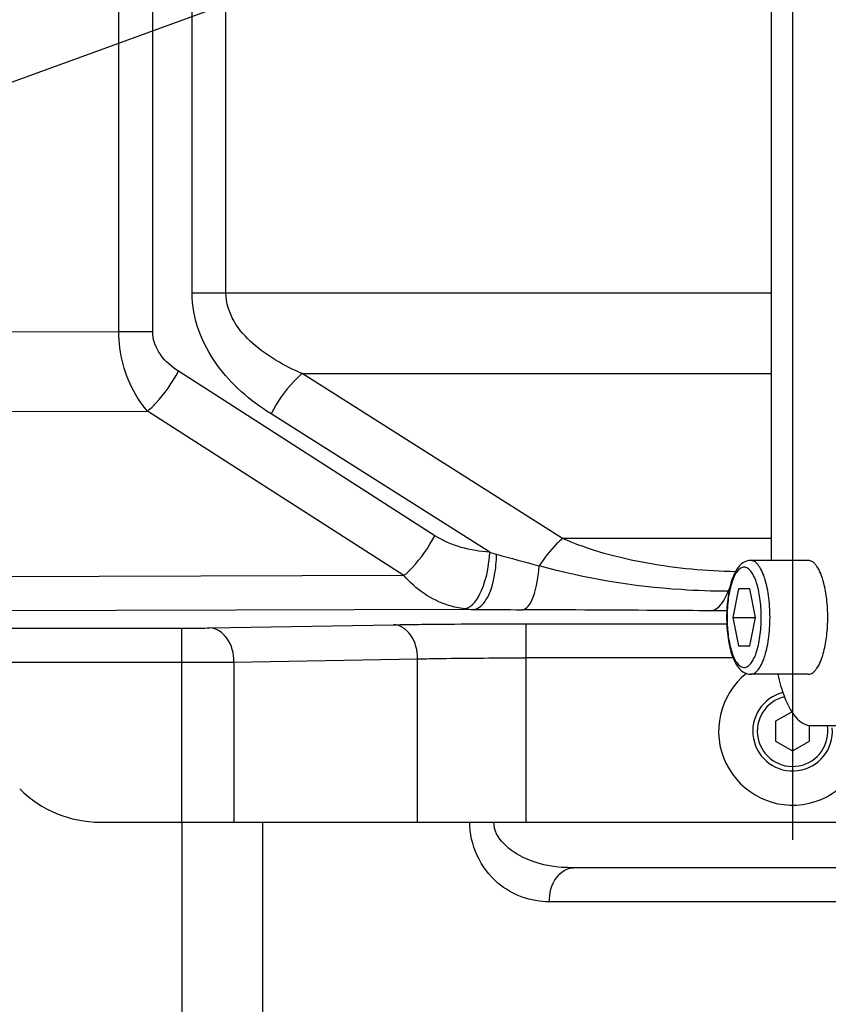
# Model space of a CAD drawing. Header units: millimetres. Extents: x 0 to 5945, y 0 to 4205.
# Tile 20 of 76: x 3023 to 3094, y 784 to 870. Entities that reach past the tile are written whole.
import ezdxf

# ---------------------------------------------------------------- set-up
doc = ezdxf.new("R2010")
doc.units = ezdxf.units.MM
doc.header["$LTSCALE"] = 326.975
doc.linetypes.add('CENTER', pattern=[0.6, 0.375, -0.075, 0.075, -0.075])
doc.layers.get('0').update_dxf_attribs({"linetype": 'CONTINUOUS'})
for name, color, linetype in [('204101000019_DXF_AXIS', 7, 'CONTINUOUS'), ('204101000019_DXF_DIMENSION', 7, 'CONTINUOUS'), ('204101000019DXF_CONTINUOUS_LINE', 7, 'CONTINUOUS'), ('304103000016DXF_CONTINUOUS_LINE', 7, 'CONTINUOUS'), ('304105000102DXF_CONTINUOUS_LINE', 7, 'CONTINUOUS'), ('304105000233DXF_CONTINUOUS_LINE', 7, 'CONTINUOUS'), ('304107000024DXF_CONTINUOUS_LINE', 7, 'CONTINUOUS'), ('501023000016DXF_CONTINUOUS_LINE', 7, 'CONTINUOUS'), ('501023000025DXF_CONTINUOUS_LINE', 7, 'CONTINUOUS')]:
    doc.layers.add(name, color=color, linetype=linetype)
doc.styles.get("Standard").update_dxf_attribs({"font": 'txt', "width": 0.7})
doc.dimstyles.new('DIMSTYLE_3', dxfattribs={"dimtxt": 17.5, "dimasz": 15, "dimexe": 1.5, "dimexo": 0, "dimgap": 1.75, "dimtad": 0, "dimtih": 1, "dimtoh": 1, "dimdec": 1, "dimdsep": 46, "dimtxsty": 'Standard', "dimblk": '_FILLED', "dimblk1": '_FILLED', "dimblk2": '_FILLED', "dimcen": 0.09, "dimclrt": 5, "dimazin": 2, "dimtp": 0.5, "dimtm": 0.5, "dimtfac": 1, "dimtdec": 4, "dimtofl": 0, "dimtmove": 0, "dimatfit": 3, "dimldrblk": '_FILLED', "dimfxl": 1, "dimtolj": 1, "dimarcsym": 0})

# ---------------------------------------------------------------- blocks, each defined once
blk = doc.blocks.new('*D23')
at = {"layer": '204101000019_DXF_DIMENSION', "color": 2, "linetype": 'Continuous', "transparency": 16777216}
for q in [(2788.599, 779.611), (3411.924, 889.52)]:
    blk.add_line((3090.571, 889.52), q, dxfattribs=at)
for start, end in [(290.05304, 360), (200, 280.87249)]:
    blk.add_arc((3090.571, 889.52), 313.852, start, end, dxfattribs=at)
for points in [[(3405.815, 874.483), (3404.424, 889.52), (3402.316, 874.566)], [(2802.742, 768.845), (2795.647, 782.176), (2799.483, 767.57)]]:
    blk.add_solid(points, dxfattribs=at)
blk = doc.blocks.new('_FILLED')
at = {"color": 0, "linetype": 'ByBlock'}
blk.add_solid([(0, 0), (-1, 0.1167), (-1, -0.1167)], dxfattribs=at)

msp = doc.modelspace()

# ---------------------------------------------------------------- linework, layer by layer
at = {"layer": '204101000019_DXF_AXIS', "color": 7, "linetype": 'CENTER'}
msp.add_line((3090.571, 889.52), (3090.571, 797.962), dxfattribs=at)
at = {"layer": '204101000019DXF_CONTINUOUS_LINE', "color": 2, "linetype": 'Continuous'}
msp.add_line((3090.571, 889.52), (1736.789, 396.783), dxfattribs=at)
msp.add_circle((3090.571, 889.52), 390, dxfattribs=at)
at = {"layer": '304103000016DXF_CONTINUOUS_LINE', "color": 9, "linetype": 'Continuous'}
for p, q in [((3036.929, 691.02), (3036.929, 799.52)), ((3044, 691.02), (3044, 799.52)), ((3111.924, 792.52), (3069.193, 792.52))]:
    msp.add_line(p, q, dxfattribs=at)
at = {"layer": '304103000016DXF_CONTINUOUS_LINE', "color": 7, "linetype": 'Continuous'}
msp.add_line((3114.046, 795.52), (3071.314, 795.52), dxfattribs=at)
at = {"layer": '304103000016DXF_CONTINUOUS_LINE', "color": 9, "linetype": 'Continuous'}
for points, knots in [([(3069.193, 792.52), (3067.588, 792.52), (3063.903, 793.807), (3062.189, 797.556), (3062.193, 799.52)], [0, 0, 0, 0, 0.449568, 1, 1, 1, 1]), ([(3071.314, 795.52), (3069.907, 795.52), (3067.168, 795.818), (3064.312, 798.085), (3064.314, 799.519)], [0, 0, 0, 0, 0.495332, 1, 1, 1, 1]), ([(3069.193, 792.52), (3069.193, 793.257), (3069.473, 794.627), (3070.735, 795.52), (3071.314, 795.52)], [0, 0, 0, 0, 0.559768, 1, 1, 1, 1])]:
    msp.add_open_spline(points, degree=3, knots=knots, dxfattribs=at)
at = {"layer": '304105000102DXF_CONTINUOUS_LINE', "color": 7, "linetype": 'Continuous'}
msp.add_arc((3090.571, 807.52), 6.5, 128.66127, 360, dxfattribs=at)
at = {"layer": '304105000233DXF_CONTINUOUS_LINE', "color": 7, "linetype": 'Continuous'}
for p, q in [((3088.702, 965.52), (3088.702, 822.52)), ((3092.122, 808.02), (3133.527, 808.02))]:
    msp.add_line(p, q, dxfattribs=at)
msp.add_open_spline([(3089.273, 812.487), (3089.417, 811.856), (3089.749, 810.712), (3090.457, 809.08), (3091.454, 808.02), (3092.122, 808.02)], degree=3, knots=[0, 0, 0, 0, 0.351634, 0.636754, 1, 1, 1, 1], dxfattribs=at)
at = {"layer": '304107000024DXF_CONTINUOUS_LINE', "color": 9, "linetype": 'Continuous'}
for p, q in [((3031.348, 842.641), (3031.348, 939.399)), ((3034.33, 842.641), (3034.33, 939.399)), ((3037.793, 846.009), (3037.793, 936.031)), ((3040.774, 846.009), (3040.774, 936.031)), ((3088.702, 846.009), (3037.793, 846.009)), ((2974.576, 842.466), (3031.348, 842.641)), ((3031.348, 842.641), (3034.33, 842.641)), ((3059.128, 824.696), (3036.596, 839.142)), ((3047.461, 838.938), (3088.702, 838.938)), ((3070.355, 824.449), (3047.461, 838.938)), ((2975.095, 835.456), (3033.874, 835.637)), ((3056.409, 821.19), (3033.874, 835.637)), ((3063.951, 823.241), (3044.735, 835.402)), ((3088.702, 824.449), (3070.355, 824.449)), ((3056.409, 821.19), (2984.882, 820.971)), ((3084.984, 819.807), (3084.909, 819.808)), ((3062.524, 818.218), (2986.099, 817.983)), ((3084.787, 818.084), (3083.317, 818.096)), ((3039.354, 816.589), (3055.496, 816.871)), ((3067.163, 813.956), (3067.163, 816.956)), ((3067.163, 816.956), (3084.787, 816.956)), ((2933.56, 816.572), (3036.879, 816.572)), ((3036.879, 799.52), (3036.879, 816.572)), ((2933.559, 813.572), (3036.879, 813.572)), ((3041.475, 813.59), (3057.617, 813.872)), ((3041.475, 813.59), (3041.475, 799.52)), ((3057.617, 799.52), (3057.617, 813.872)), ((3067.163, 799.52), (3067.164, 813.956)), ((3085.349, 813.956), (3067.164, 813.956))]:
    msp.add_line(p, q, dxfattribs=at)
at = {"layer": '304107000024DXF_CONTINUOUS_LINE', "color": 7, "linetype": 'Continuous'}
msp.add_line((3029.714, 799.52), (3098.571, 799.52), dxfattribs=at)
at = {"layer": '304107000024DXF_CONTINUOUS_LINE', "color": 9, "linetype": 'Continuous'}
for centre, radius, start, end in [((3069.58, 841.292), 18.908, 252.68092, 254.59347), ((3180.716, 1244.583), 437.232, 254.59319, 255.10058), ((3090.187, 817.865), 5.624, 156.56893, 159.79481), ((3062.649, 826.002), 7.785, 263.46537, 269.08077), ((3076.84, 2657.825), 1839.663, 269.554128, 269.688727)]:
    msp.add_arc(centre, radius, start, end, dxfattribs=at)
at = {"layer": '304107000024DXF_CONTINUOUS_LINE', "color": 7, "linetype": 'Continuous'}
msp.add_arc((3029.714, 809.52), 10, 225, 270, dxfattribs=at)
at = {"layer": '304107000024DXF_CONTINUOUS_LINE', "color": 9, "linetype": 'Continuous'}
for points, knots in [([(3044.735, 835.402), (3042.921, 836.55), (3039.499, 839.404), (3037.793, 843.794), (3037.793, 846.009)], [0, 0, 0, 0, 0.492074, 1, 1, 1, 1]), ([(3047.461, 838.938), (3045.914, 839.616), (3043.646, 840.881), (3041.329, 843.428), (3040.774, 845.151), (3040.774, 846.009)], [0, 0, 0, 0, 0.496536, 0.747637, 1, 1, 1, 1]), ([(3033.874, 835.637), (3033.491, 836.08), (3032.018, 838.124), (3031.357, 840.716), (3031.348, 842.641)], [0, 0, 0, 0, 0.233247, 1, 1, 1, 1]), ([(3036.596, 839.142), (3036.002, 839.523), (3034.883, 840.468), (3034.33, 841.912), (3034.33, 842.641)], [0, 0, 0, 0, 0.491896, 1, 1, 1, 1]), ([(3033.874, 835.637), (3034.132, 835.851), (3035.203, 836.882), (3036.06, 838.125), (3036.596, 839.142)], [0, 0, 0, 0, 0.225541, 1, 1, 1, 1]), ([(3047.462, 838.938), (3047.203, 838.724), (3046.126, 837.685), (3045.269, 836.43), (3044.735, 835.402)], [0, 0, 0, 0, 0.224864, 1, 1, 1, 1]), ([(3056.407, 821.191), (3056.664, 821.405), (3057.735, 822.437), (3058.593, 823.679), (3059.128, 824.696)], [0, 0, 0, 0, 0.225541, 1, 1, 1, 1]), ([(3070.356, 824.449), (3070.172, 824.297), (3069.396, 823.579), (3068.741, 822.736), (3068.294, 822.051)], [0, 0, 0, 0, 0.225314, 1, 1, 1, 1]), ([(3085.56, 821.529), (3082.97, 821.575), (3077.792, 822.05), (3072.731, 823.409), (3070.355, 824.449)], [0, 0, 0, 0, 0.499684, 1, 1, 1, 1]), ([(3061.763, 818.267), (3062.47, 818.41), (3063.61, 820.331), (3063.892, 822.092), (3063.951, 823.241)], [0, 0, 0, 0, 0.385236, 1, 1, 1, 1]), ([(3066.846, 818.189), (3067.036, 818.2), (3067.467, 818.558), (3068.028, 819.864), (3068.224, 821.119), (3068.294, 822.051)], [0, 0, 0, 0, 0.132791, 0.346651, 1, 1, 1, 1]), ([(3084.909, 819.808), (3083.533, 819.813), (3077.939, 820.011), (3072.356, 820.9), (3068.294, 822.051)], [0, 0, 0, 0, 0.245782, 1, 1, 1, 1]), ([(3061.763, 818.267), (3061.276, 818.324), (3059.251, 818.751), (3057.434, 820.002), (3056.408, 821.19)], [0, 0, 0, 0, 0.238303, 1, 1, 1, 1]), ([(3062.525, 818.218), (3062.982, 818.236), (3063.96, 819.293), (3064.231, 820.443), (3064.37, 821.186)], [0, 0, 0, 0, 0.377169, 1, 1, 1, 1]), ([(3083.317, 818.096), (3083.471, 818.102), (3084.27, 818.36), (3084.677, 819.198), (3084.909, 819.808)], [0, 0, 0, 0, 0.191178, 1, 1, 1, 1]), ([(3083.317, 818.096), (3081.983, 818.107), (3076.493, 818.147), (3071.003, 818.167), (3066.846, 818.189)], [0, 0, 0, 0, 0.24288, 1, 1, 1, 1]), ([(3055.496, 816.871), (3056.329, 816.886), (3060.218, 816.94), (3064.108, 816.956), (3067.163, 816.956)], [0, 0, 0, 0, 0.214301, 1, 1, 1, 1]), ([(3057.617, 813.872), (3057.611, 814.605), (3057.318, 815.964), (3056.075, 816.861), (3055.496, 816.871)], [0, 0, 0, 0, 0.558826, 1, 1, 1, 1]), ([(3036.879, 816.572), (3037.107, 816.572), (3037.932, 816.573), (3038.757, 816.579), (3039.354, 816.589)], [0, 0, 0, 0, 0.275896, 1, 1, 1, 1]), ([(3041.475, 813.59), (3041.469, 814.323), (3041.176, 815.682), (3039.933, 816.579), (3039.354, 816.589)], [0, 0, 0, 0, 0.558826, 1, 1, 1, 1]), ([(3036.879, 813.572), (3037.302, 813.572), (3038.834, 813.574), (3040.366, 813.58), (3041.475, 813.59)], [0, 0, 0, 0, 0.275899, 1, 1, 1, 1]), ([(3057.617, 813.872), (3058.298, 813.886), (3061.481, 813.94), (3064.664, 813.956), (3067.164, 813.956)], [0, 0, 0, 0, 0.214298, 1, 1, 1, 1])]:
    msp.add_open_spline(points, degree=3, knots=knots, dxfattribs=at)
for points in [[(3063.951, 823.241), (3062.275, 823.346), (3060.542, 823.79), (3059.128, 824.696)], [(3064.37, 821.186), (3064.486, 821.804), (3064.544, 822.434), (3064.556, 823.063)]]:
    msp.add_open_spline(points, degree=3, dxfattribs=at)
at = {"layer": '501023000016DXF_CONTINUOUS_LINE', "color": 7, "linetype": 'Continuous'}
for p, q in [((3090.522, 809.224), (3089.071, 808.386)), ((3089.071, 808.386), (3089.071, 806.654)), ((3092.071, 806.654), (3092.071, 808.037)), ((3089.071, 806.654), (3090.571, 805.788)), ((3090.571, 805.788), (3092.071, 806.654))]:
    msp.add_line(p, q, dxfattribs=at)
msp.add_arc((3090.571, 807.52), 3.5, 103.66176, 4.55978, dxfattribs=at)
at = {"layer": '501023000016DXF_CONTINUOUS_LINE', "color": 9, "linetype": 'Continuous'}
msp.add_arc((3090.571, 807.52), 3.1, 103.02, 9.30012, dxfattribs=at)
at = {"layer": '501023000025DXF_CONTINUOUS_LINE', "color": 7, "linetype": 'Continuous'}
for p, q in [((3091.951, 822.52), (3086.877, 822.52)), ((3085.819, 820.02), (3085.326, 817.52)), ((3086.807, 820.02), (3085.819, 820.02)), ((3087.3, 817.52), (3086.807, 820.02)), ((3085.326, 817.52), (3087.3, 817.52)), ((3085.326, 817.52), (3085.819, 815.02)), ((3086.807, 815.02), (3087.3, 817.52)), ((3085.819, 815.02), (3086.807, 815.02)), ((3091.951, 812.52), (3086.877, 812.52))]:
    msp.add_line(p, q, dxfattribs=at)
for points, knots in [([(3086.877, 822.52), (3086.687, 822.52), (3086.304, 822.416), (3085.857, 822.032), (3085.518, 821.515), (3085.25, 820.887), (3085.04, 820.153), (3084.83, 819.025), (3084.772, 818.131), (3084.772, 817.52)], [0, 0, 0, 0, 0.097278, 0.193688, 0.296391, 0.412065, 0.542713, 0.686848, 1, 1, 1, 1]), ([(3093.317, 820.527), (3093.244, 820.811), (3093.085, 821.318), (3092.806, 821.886), (3092.547, 822.218), (3092.311, 822.432), (3092.089, 822.52), (3091.951, 822.52)], [0, 0, 0, 0, 0.344987, 0.624551, 0.738891, 0.837469, 1, 1, 1, 1]), ([(3093.661, 817.52), (3093.661, 818.049), (3093.607, 819.061), (3093.437, 820.061), (3093.317, 820.527)], [0, 0, 0, 0, 0.523623, 1, 1, 1, 1]), ([(3084.772, 817.52), (3084.772, 816.909), (3084.83, 816.015), (3085.04, 814.887), (3085.25, 814.154), (3085.518, 813.525), (3085.857, 813.008), (3086.304, 812.624), (3086.687, 812.52), (3086.877, 812.52)], [0, 0, 0, 0, 0.313155, 0.45729, 0.587939, 0.703613, 0.806314, 0.902721, 1, 1, 1, 1]), ([(3093.317, 814.513), (3093.437, 814.979), (3093.607, 815.979), (3093.661, 816.991), (3093.661, 817.52)], [0, 0, 0, 0, 0.476377, 1, 1, 1, 1]), ([(3091.951, 812.52), (3092.089, 812.52), (3092.311, 812.608), (3092.547, 812.823), (3092.806, 813.154), (3093.085, 813.722), (3093.244, 814.229), (3093.317, 814.513)], [0, 0, 0, 0, 0.162531, 0.261109, 0.375449, 0.655013, 1, 1, 1, 1])]:
    msp.add_open_spline(points, degree=3, knots=knots, dxfattribs=at)
at = {"layer": '501023000025DXF_CONTINUOUS_LINE', "color": 9, "linetype": 'Continuous'}
for points, knots in [([(3087.818, 817.52), (3087.818, 817.806), (3087.799, 818.37), (3087.716, 819.187), (3087.581, 819.941), (3087.4, 820.604), (3087.179, 821.152), (3086.926, 821.568), (3086.643, 821.845), (3086.313, 821.954), (3085.983, 821.845), (3085.7, 821.568), (3085.447, 821.152), (3085.226, 820.604), (3085.045, 819.941), (3084.91, 819.187), (3084.827, 818.37), (3084.808, 817.806), (3084.808, 817.52)], [0, 0, 0, 0, 0.087414, 0.171868, 0.250567, 0.321045, 0.381376, 0.430502, 0.468905, 0.5, 0.531095, 0.569498, 0.618625, 0.678955, 0.749434, 0.828133, 0.912586, 1, 1, 1, 1]), ([(3088.587, 817.52), (3088.587, 818.159), (3088.528, 819.094), (3088.318, 820.271), (3088.112, 821.024), (3087.861, 821.648), (3087.573, 822.12), (3087.252, 822.435), (3086.993, 822.52), (3086.877, 822.52)], [0, 0, 0, 0, 0.343598, 0.501029, 0.642015, 0.762702, 0.860975, 0.937798, 1, 1, 1, 1]), ([(3084.808, 817.52), (3084.808, 817.234), (3084.827, 816.671), (3084.91, 815.854), (3085.045, 815.1), (3085.226, 814.437), (3085.447, 813.888), (3085.7, 813.472), (3085.983, 813.195), (3086.313, 813.087), (3086.643, 813.195), (3086.926, 813.472), (3087.179, 813.888), (3087.4, 814.437), (3087.581, 815.1), (3087.716, 815.854), (3087.799, 816.671), (3087.818, 817.234), (3087.818, 817.52)], [0, 0, 0, 0, 0.087414, 0.171868, 0.250567, 0.321045, 0.381376, 0.430502, 0.468905, 0.5, 0.531095, 0.569498, 0.618625, 0.678955, 0.749434, 0.828133, 0.912586, 1, 1, 1, 1]), ([(3086.877, 812.52), (3086.993, 812.52), (3087.252, 812.605), (3087.573, 812.92), (3087.861, 813.393), (3088.112, 814.016), (3088.318, 814.769), (3088.528, 815.946), (3088.587, 816.881), (3088.587, 817.52)], [0, 0, 0, 0, 0.062202, 0.139025, 0.237299, 0.357985, 0.498971, 0.656402, 1, 1, 1, 1])]:
    msp.add_open_spline(points, degree=3, knots=knots, dxfattribs=at)

# ---------------------------------------------------------------- dimensions: what is measured, and where the dimension line sits
at = {"layer": '204101000019_DXF_DIMENSION', "color": 2, "linetype": 'Continuous'}
dim = msp.add_angular_dim_2l(base=(3145.071, 580.436), line1=((3093.521, 890.594), (3090.571, 889.52)), line2=((3087.433, 889.52), (3090.571, 889.52)), dimstyle='DIMSTYLE_3', dxfattribs=at)
dim.commit()
dim.dimension.update_dxf_attribs({"geometry": '*D23', "text_midpoint": (3149.771, 578.204), "dimtype": 162})

doc.saveas('drawing.dxf')
